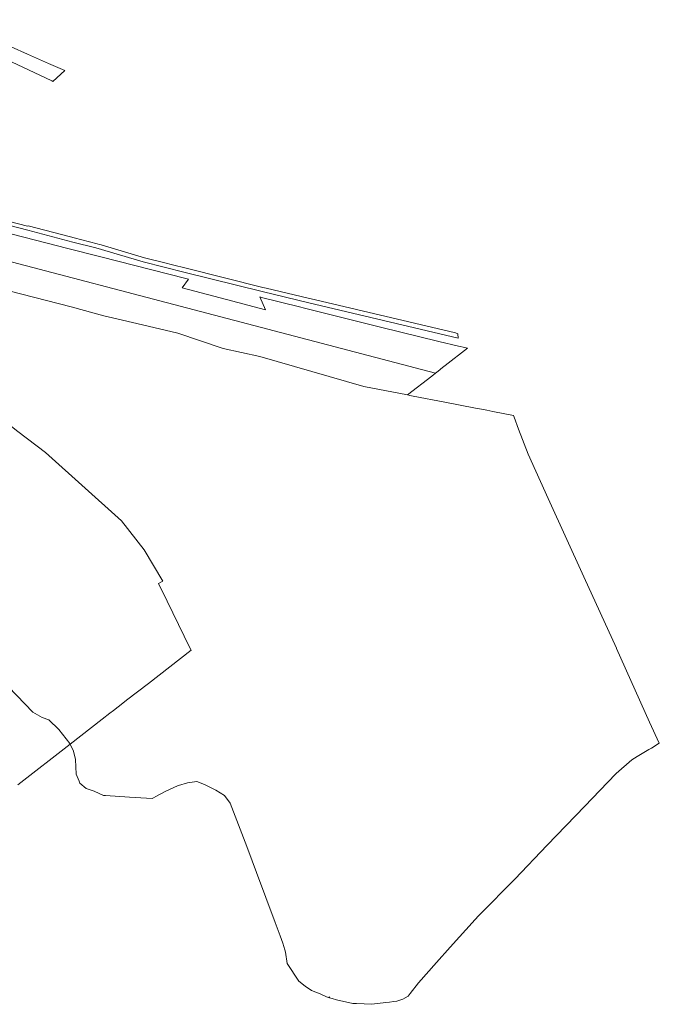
# Model space of a CAD drawing. Extents: x 184444 to 186844, y 346155 to 349219.
# Tile 20 of 49: x 186172 to 186610, y 346155 to 346828. Entities that reach past the tile are written whole.
import ezdxf
from ezdxf.lldxf.tags import DXFTag

# ---------------------------------------------------------------- set-up
doc = ezdxf.new("R2010")
doc.units = 0
doc.layers.add('B-WE-KG-GRENS_PERCEEL-G', color=150, linetype='KG-PERCEEL', lineweight=18)
doc.layers.add('B-WE-KG-GRENS_PERCEEL-GV', color=150, linetype='Continuous', lineweight=18)
doc.styles.get("Standard").update_dxf_attribs({"font": 'NLCS-ISO.ttf'})
tags = doc.linetypes.add('KG-PERCEEL', pattern='A,5.5,-2,["P",Standard,S=1.8,R=0,X=-0.5,Y=-0.9],-2,5.5,-2,[5,NLCS.SHX,S=0.75,R=0,X=0,Y=0],-2', length=19).pattern_tags.tags
tags[6] = DXFTag(74, 10)

msp = doc.modelspace()

# ---------------------------------------------------------------- linework, layer by layer
at = {"layer": 'B-WE-KG-GRENS_PERCEEL-G', "flags": 128}
for points in [[(185992.552, 346708.02), (186456.764, 346586.207)], [(185989.437, 346685.531), (185999.685, 346684.851), (186029.119, 346677.499), (186045.483, 346673.946), (186059.207, 346669.86), (186078.873, 346665.254), (186097.655, 346659.863), (186115.046, 346655.352), (186207.621, 346631.526), (186229.919, 346625.546), (186252.42, 346620.264), (186280.477, 346613.663), (186311.491, 346603.213), (186336.59, 346597.705), (186383.979, 346584.101), (186407.898, 346577.159), (186437.683, 346571.356)], [(185572.365, 346663.612), (185598.979, 346657.618), (185607.29, 346661.619), (185621.453, 346667.331), (185635.005, 346671.708), (185644.025, 346673.956), (185657.441, 346674.214), (185669.213, 346673.478), (185699.089, 346667.338), (185726.423, 346661.107), (185753.576, 346656.261), (185770.344, 346650.24), (185777.63, 346646.177), (185790.524, 346640.958), (185803.687, 346638.359), (185826.911, 346627.008), (185848.5, 346617.245), (185868.869, 346607.296), (185875.083, 346603.157), (185881.802, 346597.41), (185887.271, 346594.911), (185892.979, 346593.807), (185909.774, 346585.744), (185932.55, 346572.669), (185947.016, 346563.627), (185959.819, 346554.14), (185967.496, 346548.262), (185975.572, 346542.187), (185991.796, 346536.064), (185999.464, 346531.093), (186037.711, 346492.692), (186072.4, 346457.512), (186083.142, 346446.096), (186101.892, 346431.669), (186118.288, 346417.44), (186135.694, 346402.739), (186142.465, 346394.75), (186181.461, 346354.517), (186187.86, 346350.877), (186192.265, 346349.291), (186199.12, 346342.771), (186206.645, 346332.982), (186206.854, 346332.568)], [(185990.409, 346667.616), (185991.098, 346667.234), (186016.468, 346642.688), (186034, 346626.177), (186046.03, 346615.637), (186061.077, 346602.141), (186084.484, 346585.625), (186101.808, 346580.848), (186125.713, 346578.259), (186142.92, 346568.637), (186171.244, 346546.468), (186190.14, 346531.937), (186242.144, 346485.336), (186257.635, 346465.523), (186270.313, 346444.111)]]:
    msp.add_lwpolyline(points, dxfattribs=at)
at = {"layer": 'B-WE-KG-GRENS_PERCEEL-GV', "flags": 128}
for points in [[(186060.311, 346846.32), (186126.785, 346817.048), (186158.732, 346802.832), (186194.414, 346786.094), (186195.102, 346785.771), (186203.244, 346793.17), (186192.15, 346798.08), (186177.816, 346804.424), (186155.147, 346814.362), (186149.329, 346816.713), (186145.485, 346818.704), (186118.696, 346830.729)], [(185992.552, 346708.02), (186456.764, 346586.207), (186458.561, 346587.606), (186461.695, 346590.045), (186463.543, 346591.484), (186478.673, 346603.26), (186476.881, 346603.717), (186472.668, 346604.792), (186459.146, 346607.832), (186419.134, 346617.8), (186366.383, 346630.941), (186364.758, 346631.346), (186336.899, 346638.304), (186336.728, 346638.347), (186340.636, 346629.619), (186313.951, 346636.607), (186283.616, 346644.567), (186287.857, 346650.584), (186285.993, 346651.052), (186227.876, 346665.695), (186205.398, 346671.454), (186175.286, 346679.169), (186156.282, 346684.101)], [(186147.948, 346691.893), (186177.996, 346684.031), (186208.814, 346675.844), (186224.528, 346671.921), (186256.927, 346662.328), (186285.534, 346655.169), (186338.168, 346641.995), (186370.081, 346634.45), (186472.331, 346610.272), (186472.152, 346613.182), (186470.461, 346613.798), (186370.772, 346637.369), (186369.766, 346637.607), (186341.058, 346644.395), (186338.825, 346644.923), (186286.262, 346658.079), (186276.923, 346660.416), (186271.752, 346661.71), (186257.709, 346665.225), (186228.077, 346674.001), (186226.937, 346674.339), (186225.381, 346674.8), (186209.584, 346678.743), (186207.147, 346679.39), (186178.227, 346687.073), (186177.795, 346686.688), (186127.301, 346699.771)], [(186171.244, 346546.468), (186190.14, 346531.937), (186242.144, 346485.336), (186257.635, 346465.523), (186270.313, 346444.111), (186267.436, 346442.398), (186273.277, 346430.401), (186288.834, 346398.435), (186289.609, 346396.843), (186267.79, 346379.916), (186260.439, 346374.213), (186245.543, 346362.648), (186242.958, 346360.64), (186236.487, 346355.614), (186234.056, 346353.724), (186228.874, 346349.698), (186206.854, 346332.568), (186209.302, 346327.747), (186210.604, 346322.221), (186211.042, 346312.226), (186213.026, 346307.321), (186213.611, 346305.874), (186217.872, 346302.396), (186223.41, 346300.493), (186229.781, 346297.639), (186230.091, 346297.5), (186231.105, 346297.435), (186247.465, 346296.384), (186262.934, 346295.391), (186263.92, 346295.913), (186265.498, 346296.749), (186271.988, 346300.185), (186280.263, 346304.189), (186281.027, 346304.409), (186287.114, 346306.162), (186293.643, 346307.025), (186298.855, 346305.173), (186303.482, 346302.842), (186306.59, 346301.276), (186312.582, 346297.436), (186316.424, 346292.34), (186327.7, 346262.685), (186331.464, 346252.785), (186334.479, 346244.856), (186347.101, 346210.797), (186350.473, 346201.7), (186352.407, 346196.481), (186353.717, 346192.144), (186354.241, 346190.41), (186355.365, 346182.675), (186363.348, 346170.632), (186367.697, 346167.262), (186372.114, 346164.278), (186377.979, 346161.876), (186382.197, 346159.9), (186383.694, 346159.449), (186384.418, 346159.845), (186384.298, 346159.267), (186386.19, 346158.696), (186389.092, 346157.82), (186400.342, 346155.42), (186402.811, 346155.299), (186413.233, 346154.789), (186422.928, 346155.921), (186425.338, 346156.202), (186428.244, 346156.612), (186430.41, 346156.918), (186431.844, 346157.378), (186434.397, 346158.196), (186438.111, 346160.465), (186439.547, 346162.271), (186445.205, 346169.383), (186457.434, 346183.459), (186466.84, 346193.849), (186483.879, 346212.671), (186486.343, 346215.173), (186487.229, 346216.074), (186511.07, 346240.287), (186533.25, 346263.565), (186558.973, 346290.196), (186574.574, 346306.465), (186580.508, 346312.653), (186591.147, 346322.038), (186594.785, 346324.203), (186602.659, 346328.89), (186604.48, 346330.013), (186609.923, 346333.367), (186603.287, 346347.645), (186580.716, 346398), (186580.614, 346398.227), (186558.37, 346446.926), (186533.893, 346500.578), (186520.115, 346530.808), (186513.704, 346548.039), (186510.664, 346556.219), (186510.291, 346557.222), (186504.363, 346558.415), (186496.151, 346560.068), (186492.002, 346560.903), (186485.786, 346562.099), (186484.155, 346562.413), (186463.147, 346566.454), (186441.57, 346570.605), (186439.215, 346571.058), (186437.683, 346571.356), (186407.898, 346577.159), (186383.979, 346584.101), (186336.59, 346597.705), (186311.491, 346603.213), (186280.477, 346613.663), (186252.42, 346620.264), (186229.919, 346625.546), (186207.621, 346631.526), (186115.046, 346655.352)], [(186142.465, 346394.75), (186181.461, 346354.517), (186187.86, 346350.877), (186192.265, 346349.291), (186199.12, 346342.771), (186206.645, 346332.982), (186206.854, 346332.568), (186228.874, 346349.698), (186234.056, 346353.724), (186236.487, 346355.614), (186242.958, 346360.64), (186245.543, 346362.648), (186260.439, 346374.213), (186267.79, 346379.916), (186289.609, 346396.843), (186288.834, 346398.435), (186273.277, 346430.401), (186267.436, 346442.398), (186270.313, 346444.111), (186257.635, 346465.523), (186242.144, 346485.336), (186190.14, 346531.937), (186171.244, 346546.468)], [(186171.154, 346304.793), (186206.854, 346332.568), (186206.645, 346332.982), (186199.12, 346342.771), (186192.265, 346349.291), (186187.86, 346350.877), (186181.461, 346354.517), (186142.465, 346394.75)]]:
    msp.add_lwpolyline(points, dxfattribs=at)
msp.add_lwpolyline([(186454.281, 346584.275), (186456.764, 346586.207), (185992.552, 346708.02), (185991.953, 346705.593), (185989, 346693.625), (185989.437, 346685.531), (185999.685, 346684.851), (186029.119, 346677.499), (186045.483, 346673.946), (186059.207, 346669.86), (186078.873, 346665.254), (186097.655, 346659.863), (186115.046, 346655.352), (186207.621, 346631.526), (186229.919, 346625.546), (186252.42, 346620.264), (186280.477, 346613.663), (186311.491, 346603.213), (186336.59, 346597.705), (186383.979, 346584.101), (186407.898, 346577.159), (186437.683, 346571.356)], close=True, dxfattribs=at)

doc.saveas('drawing.dxf')
